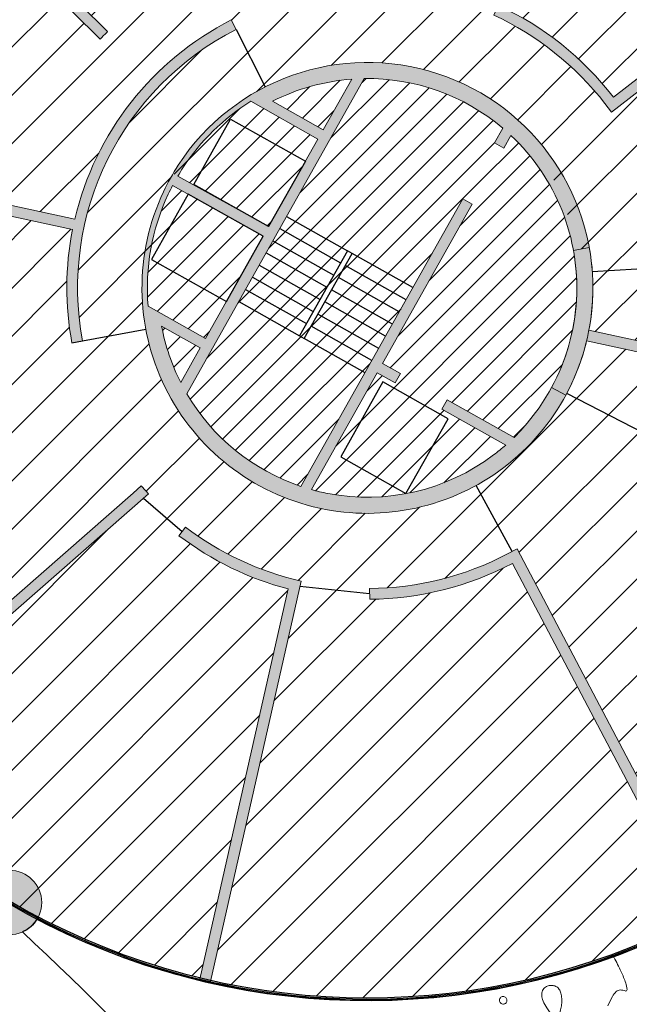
# Model space of a CAD drawing. Header units: millimetres. Extents: x -1402 to -179, y -280 to 6164.
# Tile 109 of 212: x -767 to -756, y 2770 to 2789. Entities that reach past the tile are written whole.
import ezdxf

# ---------------------------------------------------------------- set-up
doc = ezdxf.new("R2010")
doc.units = ezdxf.units.MM
doc.layers.get('0').update_dxf_attribs({"linetype": 'CONTINUOUS'})
for name, color, linetype, lineweight in [('AJN-2-POT 120', 2, 'CONTINUOUS', 20), ('AJN-2-SBT-C', 2, 'CONTINUOUS', 20), ('AJN-4-PRT-C', 41, 'CONTINUOUS', 30), ('AJN-4-VIT-C', 130, 'CONTINUOUS', 30), ('AJN-5-ASC-C', 230, 'CONTINUOUS', 30)]:
    doc.layers.add(name, color=color, linetype=linetype, lineweight=lineweight)
for name, color, linetype, true_color in [('AJN-2-SBT-H', 7, 'CONTINUOUS', 0x6e6e6e), ('AJN-9-SRF-MARINHORIZON-CIRUCLATION 100 %', 7, 'CONTINUOUS', 0xd100d1), ('AJN-9-SRF-MARINHORIZON-HOUSING SIMPLEX', 7, 'CONTINUOUS', 0x71c6c3), ('AJN-9-SRF-MARINHORIZON-NOT ACCESSIBLE', 7, 'CONTINUOUS', 0xcd6928)]:
    doc.layers.add(name, color=color, linetype=linetype, true_color=true_color)
doc.layers.add('AJN-2-SBT-V', color=51, linetype='CONTINUOUS')
doc.layers.add('AJN-7-PER-V', color=8, linetype='CONTINUOUS')
doc.layers.add('AJN-6-VGT-MOTIF EXIST', color=7, linetype='CONTINUOUS', lineweight=9, true_color=0x23583a)
pattern_1 = [(45, (0, 2700), (-0.2245064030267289, 0.2245064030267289), [])]

# ---------------------------------------------------------------- blocks, each defined once
blk = doc.blocks.new('PAYSAGE 2')
at = {"layer": 'AJN-6-VGT-MOTIF EXIST'}
blk.add_lwpolyline([(-1.008185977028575, 19.76544643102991, -0.02153), (-0.9239191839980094, 19.94010865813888, -0.091792), (-0.8517895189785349, 20.03010519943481, -0.166579), (-0.7760446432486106, 20.06053082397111, -0.121786), (-0.6863629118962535, 20.04323229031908, 0.572313), (-0.6506172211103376, 20.06804046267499, 0.062331), (-0.6754808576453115, 20.19067914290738, 0.02996), (-0.7598281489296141, 20.39917053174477, 0.012384), (-0.897475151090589, 20.67075218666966, -0.0005261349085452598), (-0.9034273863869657, 20.68183624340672, -0.0005261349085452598)], format="xyb", dxfattribs=at)
for points in [[(-1.91482456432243, 20.07228992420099, -0.086594), (-1.882961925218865, 19.99928782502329, -0.04354), (-1.867713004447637, 19.89957696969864, -0.041499), (-1.86969551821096, 19.79078063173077, -0.048188), (-1.889999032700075, 19.68930429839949, -0.037417), (-1.935728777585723, 19.57090251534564, -0.333054), (-1.982198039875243, 19.54644830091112, -0.193794), (-2.040279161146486, 19.58137598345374, -0.015561), (-2.14547010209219, 19.73015886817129, -0.043099), (-2.213171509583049, 19.85463181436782, -0.087038), (-2.239447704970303, 19.9627697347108, -0.121072), (-2.223974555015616, 20.04965410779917, -0.143291), (-2.170295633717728, 20.11314449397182, -0.090674), (-2.102279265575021, 20.14217765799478, -0.09558), (-2.029688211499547, 20.14450182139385, -0.09964400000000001), (-1.963833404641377, 20.11992365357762, -0.108083)], [(-2.967923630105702, 19.79787108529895, -0.099038), (-2.993932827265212, 19.80688603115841, -0.097945), (-3.014591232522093, 19.82523800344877, -0.097945), (-3.026707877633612, 19.85007253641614, -0.099038), (-3.028392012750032, 19.87754813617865, -0.099038), (-3.019377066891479, 19.90355733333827, -0.097945), (-3.001025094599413, 19.92421573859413, -0.097945), (-2.976190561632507, 19.93633238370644, -0.099038), (-2.948714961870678, 19.93801651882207, -0.099038), (-2.922705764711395, 19.92900157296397, -0.097945), (-2.902047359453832, 19.91064960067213, -0.097945), (-2.889930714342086, 19.88581506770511, -0.099038), (-2.888246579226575, 19.8583394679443, -0.099038), (-2.8972615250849, 19.83233027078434, -0.097945), (-2.915613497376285, 19.81167186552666, -0.097945), (-2.940448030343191, 19.7995552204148, -0.099038)]]:
    blk.add_lwpolyline(points, format="xyb", close=True, dxfattribs=at)
blk = doc.blocks.new('1.20diam')
at = {"layer": 'AJN-2-SBT-H'}
h = blk.add_hatch(color=256, dxfattribs=at)
h.dxf.hatch_style = 1
edge = h.paths.add_edge_path()
edge.add_arc((0, 0), 0.6, 0, 360)
at = {"layer": 'AJN-2-POT 120', "linetype": 'Continuous'}
blk.add_circle((0, 0), 0.6, dxfattribs=at)

msp = doc.modelspace()

# ---------------------------------------------------------------- hatches: boundary and pattern name
at = {"layer": 'AJN-2-SBT-H'}
h = msp.add_hatch(color=256, dxfattribs=at)
h.dxf.hatch_style = 1
edge = h.paths.add_edge_path()
edge.add_line((-762.5450201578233, 2797.214818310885), (-762.4836003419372, 2796.718604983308))
edge.add_arc((-760.8931396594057, 2783.816262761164), 13.00000000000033, 79.2210409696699, 97.02735060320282, ccw=False)
edge.add_line((-758.4618722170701, 2796.586890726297), (-759.9164157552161, 2789.533430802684))
edge.add_arc((-760.8931396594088, 2783.816262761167), 5.799999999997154, 80.3051561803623, 102.8369681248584)
edge.add_line((-762.1817699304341, 2789.471298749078), (-762.137334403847, 2789.276297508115))
edge.add_arc((-760.8931396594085, 2783.816262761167), 5.59999999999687, 78.32838359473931, 102.83696812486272, ccw=False)
edge.add_line((-759.7602474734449, 2789.300472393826), (-758.2656889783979, 2796.547975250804))
edge.add_arc((-760.8931396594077, 2783.816262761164), 13.00000000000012, 37.80376767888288, 78.33953365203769, ccw=False)
edge.add_line((-750.6216484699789, 2791.784729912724), (-756.3104743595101, 2787.371425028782))
edge.add_arc((-760.8931396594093, 2783.816262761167), 5.79999999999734, 37.80376767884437, 65.16699431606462)
edge.add_line((-758.4572849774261, 2789.079969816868), (-758.54127996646, 2788.898462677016))
edge.add_arc((-760.893139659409, 2783.816262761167), 5.599999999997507, 37.80376767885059, 65.16699431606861, ccw=False)
edge.add_line((-756.468497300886, 2787.24883322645), (-756.3459054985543, 2787.090810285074))
edge.add_line((-756.3459054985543, 2787.090810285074), (-750.5002723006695, 2791.625763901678))
edge.add_arc((-760.8931396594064, 2783.816262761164), 12.99999999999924, 15.660623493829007, 36.92225937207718, ccw=False)
edge.add_line((-748.3757323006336, 2787.325466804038), (-747.8942935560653, 2787.460436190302))
edge.add_arc((-760.893139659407, 2783.816262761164), 13.49999999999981, 15.66062349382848, 97.02841218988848)
h = msp.add_hatch(color=256, dxfattribs=at)
h.dxf.hatch_style = 1
h.paths.add_polyline_path([(-762.5450201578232, 2797.214818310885), (-762.4836003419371, 2796.718604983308, -0.3707384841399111), (-748.3757323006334, 2787.325466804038), (-747.8942935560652, 2787.460436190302, 0.3707437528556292)])
h = msp.add_hatch(color=256, dxfattribs=at)
h.dxf.hatch_style = 1
edge = h.paths.add_edge_path()
edge.add_line((-765.8707009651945, 2788.449175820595), (-770.4617918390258, 2792.981599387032))
edge.add_line((-770.4617918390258, 2792.981599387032), (-770.3223575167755, 2793.124987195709))
edge.add_line((-770.3223575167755, 2793.124987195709), (-765.7322854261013, 2788.593570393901))
edge.add_arc((-760.8931396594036, 2783.816262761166), 6.799999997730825, 135.3684326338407, 137.0538456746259)
h = msp.add_hatch(color=256, dxfattribs=at)
h.dxf.hatch_style = 1
edge = h.paths.add_edge_path()
edge.add_arc((-760.8931396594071, 2783.816262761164), 5.399999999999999, 116.93108624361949, 190.5569424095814, ccw=False)
edge.add_line((-763.3388995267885, 2788.63064316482), (-763.4294832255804, 2788.808953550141))
edge.add_arc((-760.8931396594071, 2783.816262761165), 5.59999999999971, 116.9310862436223, 166.7665087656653)
edge.add_line((-766.3444331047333, 2785.098214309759), (-773.8218779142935, 2786.716301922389))
edge.add_line((-773.8218779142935, 2786.716301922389), (-773.86417800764, 2786.520826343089))
edge.add_line((-773.86417800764, 2786.520826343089), (-766.3867331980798, 2784.902738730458))
edge.add_arc((-760.8931396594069, 2783.816262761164), 5.600000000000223, 168.8128953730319, 190.5569424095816)
edge.add_line((-766.3983501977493, 2782.790272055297), (-766.2017355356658, 2782.826914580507))
h = msp.add_hatch(color=256, dxfattribs=at)
h.dxf.hatch_style = 1
edge = h.paths.add_edge_path()
edge.add_arc((-760.8931396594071, 2783.816262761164), 4.199999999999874, 154.7378094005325, 257.7227537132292)
edge.add_arc((-760.8931396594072, 2783.816262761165), 4.200000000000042, 257.722753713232, 356.6261177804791)
edge.add_arc((-760.8931396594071, 2783.816262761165), 4.199999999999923, 356.6261177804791, 507.0244407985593)
edge.add_arc((-760.8931396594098, 2783.816262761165), 4.199999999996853, 147.0244407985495, 154.7378094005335)
edge = h.paths.add_edge_path(flags=16)
edge.add_line((-761.7175840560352, 2786.762823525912), (-762.6595217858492, 2787.293315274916))
edge.add_arc((-760.8931396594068, 2783.816262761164), 3.90000000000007, 94.3190902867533, 116.93108624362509, ccw=False)
edge.add_line((-761.1868524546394, 2787.705187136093), (-761.7175840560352, 2786.762823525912))
edge = h.paths.add_edge_path(flags=16)
edge.add_line((-764.4252637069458, 2785.898112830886), (-762.7346254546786, 2784.956971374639))
edge.add_line((-762.7346254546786, 2784.956971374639), (-761.8157278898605, 2786.588559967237))
edge.add_line((-761.8157278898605, 2786.588559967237), (-763.0663679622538, 2787.292910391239))
edge.add_arc((-760.8931396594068, 2783.816262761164), 4.100000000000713, 122.0092172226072, 146.9368171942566)
edge.add_arc((-760.8931396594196, 2783.816262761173), 4.099999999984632, 146.9368171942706, 149.4847080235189)
edge = h.paths.add_edge_path(flags=16)
edge.add_arc((-760.8931396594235, 2783.816262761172), 4.099999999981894, 152.279901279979, 154.838616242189)
edge.add_arc((-760.8931396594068, 2783.816262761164), 4.100000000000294, 154.8386162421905, 184.8028558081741)
edge.add_line((-764.9787432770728, 2783.472979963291), (-763.9095346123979, 2782.870810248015))
edge.add_line((-763.9095346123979, 2782.870810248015), (-762.8330017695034, 2784.7822950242))
edge.add_line((-762.8330017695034, 2784.7822950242), (-764.5225847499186, 2785.723388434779))
edge = h.paths.add_edge_path(flags=16)
edge.add_line((-764.7271255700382, 2783.101733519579), (-764.0076784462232, 2782.696546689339))
edge.add_line((-764.0076784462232, 2782.696546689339), (-764.3709902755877, 2782.051452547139))
edge.add_arc((-760.8931396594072, 2783.816262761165), 3.899999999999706, 190.5569424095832, 206.9051868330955, ccw=False)
edge = h.paths.add_edge_path(flags=16)
edge.add_line((-759.408112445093, 2781.732281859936), (-758.1631282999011, 2781.031116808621))
edge.add_arc((-760.8931396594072, 2783.816262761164), 3.899999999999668, 314.4272376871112, 356.6261177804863)
edge.add_arc((-760.8931396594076, 2783.816262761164), 3.900000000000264, 356.6261177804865, 406.7299403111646)
edge.add_line((-758.2199316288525, 2786.655973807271), (-758.3524638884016, 2786.420650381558))
edge.add_line((-758.3524638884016, 2786.420650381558), (-758.5267274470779, 2786.518794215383))
edge.add_line((-758.5267274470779, 2786.518794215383), (-758.3726564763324, 2786.792361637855))
edge.add_arc((-760.8931396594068, 2783.816262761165), 3.899999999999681, 49.73845629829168, 90.85479883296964)
edge.add_line((-760.9513218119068, 2787.715828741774), (-764.2579938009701, 2781.844523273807))
edge.add_arc((-760.8931396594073, 2783.816262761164), 3.899999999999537, 210.3694782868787, 251.4858208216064)
edge.add_line((-762.1315430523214, 2780.118106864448), (-759.115590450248, 2785.473212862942))
edge.add_line((-759.115590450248, 2785.473212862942), (-758.9413268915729, 2785.375069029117))
edge.add_line((-758.9413268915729, 2785.375069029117), (-760.611286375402, 2782.409899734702))
edge.add_line((-760.611286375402, 2782.409899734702), (-760.2794302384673, 2782.223001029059))
edge.add_line((-760.2794302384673, 2782.223001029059), (-760.3775740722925, 2782.048737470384))
edge.add_line((-760.3775740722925, 2782.048737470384), (-760.7094302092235, 2782.235636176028))
edge.add_line((-760.7094302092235, 2782.235636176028), (-761.935740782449, 2780.05820702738))
edge.add_arc((-760.8931396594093, 2783.816262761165), 3.899999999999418, 254.494336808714, 259.084641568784)
edge.add_arc((-760.8931396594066, 2783.816262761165), 3.899999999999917, 259.0846415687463, 307.0672936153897)
edge.add_arc((-760.8931396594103, 2783.816262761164), 3.900000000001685, 307.0672936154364, 311.3421441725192)
edge.add_line((-758.3169787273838, 2780.888226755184), (-759.5062562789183, 2781.558018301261))
edge.add_line((-759.5062562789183, 2781.558018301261), (-759.408112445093, 2781.732281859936))
h = msp.add_hatch(color=256, dxfattribs=at)
h.dxf.hatch_style = 1
edge = h.paths.add_edge_path()
edge.add_arc((-760.8931396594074, 2783.816262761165), 4.200000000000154, 331.5749041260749, 346.42538791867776, ccw=False)
edge.add_line((-757.1994909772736, 2781.817023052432), (-757.4633230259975, 2781.95982588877))
edge.add_arc((-760.8931396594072, 2783.816262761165), 3.900000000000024, 331.5749041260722, 356.6261177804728)
edge.add_arc((-760.8931396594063, 2783.816262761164), 3.899999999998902, 356.6261177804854, 370.3125515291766)
edge.add_line((-757.0561408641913, 2784.514431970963), (-756.760987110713, 2784.568137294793))
edge.add_arc((-760.8931396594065, 2783.816262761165), 4.199999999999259, -3.3738822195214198, 10.31255152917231, ccw=False)
edge.add_arc((-760.8931396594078, 2783.816262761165), 4.200000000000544, 349.15401622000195, 356.62611778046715, ccw=False)
edge.add_line((-756.7681661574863, 2783.025950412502), (-747.9221013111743, 2781.11169917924))
edge.add_line((-747.9221013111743, 2781.11169917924), (-747.9644014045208, 2780.916223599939))
edge.add_line((-747.9644014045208, 2780.916223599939), (-756.8104662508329, 2782.830474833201))
h = msp.add_hatch(color=256, dxfattribs=at)
h.dxf.hatch_style = 1
edge = h.paths.add_edge_path()
edge.add_line((-765.2564221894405, 2779.995037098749), (-770.8609833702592, 2775.086738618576))
edge.add_line((-770.8609833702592, 2775.086738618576), (-770.7280813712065, 2774.937275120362))
edge.add_line((-770.7280813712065, 2774.937275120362), (-764.9715101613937, 2779.978699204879))
edge.add_arc((-760.8931396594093, 2783.816262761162), 5.599999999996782, 221.2108560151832, 223.2575691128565, ccw=False)
edge.add_line((-765.1059641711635, 2780.126803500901), (-765.2564221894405, 2779.995037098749))
h = msp.add_hatch(color=256, dxfattribs=at)
h.dxf.hatch_style = 1
edge = h.paths.add_edge_path()
edge.add_line((-762.3674571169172, 2778.206771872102), (-764.0144281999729, 2770.939149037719))
edge.add_line((-764.0144281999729, 2770.939149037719), (-763.8197012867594, 2770.893502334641))
edge.add_line((-763.8197012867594, 2770.893502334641), (-762.128948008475, 2778.354323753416))
edge.add_arc((-760.8931396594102, 2783.816262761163), 5.599999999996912, 232.7424360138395, 257.2510205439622, ccw=False)
edge.add_line((-764.2833744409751, 2779.359099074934), (-764.4044542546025, 2779.199914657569))
edge.add_arc((-760.8931396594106, 2783.816262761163), 5.799999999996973, 232.7424360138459, 255.2742479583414)
h = msp.add_hatch(color=256, dxfattribs=at)
h.dxf.hatch_style = 1
edge = h.paths.add_edge_path()
edge.add_line((-758.1902790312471, 2778.684543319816), (-754.7185016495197, 2772.092937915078))
edge.add_line((-754.7185016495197, 2772.092937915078), (-754.5422487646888, 2772.187475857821))
edge.add_line((-754.5422487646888, 2772.187475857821), (-758.106525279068, 2778.954701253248))
edge.add_line((-758.106525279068, 2778.954701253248), (-758.2834811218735, 2778.861499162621))
edge.add_arc((-760.8931396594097, 2783.816262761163), 5.599999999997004, 270.4124098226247, 297.77563645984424, ccw=False)
edge.add_line((-760.852831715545, 2778.216407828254), (-760.8513921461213, 2778.016413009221))
edge.add_arc((-760.8931396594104, 2783.816262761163), 5.799999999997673, 270.4124098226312, 297.7756364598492)
at = {"layer": 'AJN-9-SRF-MARINHORIZON-CIRUCLATION 100 %'}
h = msp.add_hatch(dxfattribs=at)
h.set_pattern_fill('ANSI31', color=256, scale=0.1)
h.set_pattern_definition(pattern_1)
h.paths.add_polyline_path([(-761.8157278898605, 2786.588559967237), (-763.0663679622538, 2787.292910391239, 0.1091981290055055), (-764.3292244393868, 2786.053073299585, 0.01111772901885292), (-764.4252637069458, 2785.898112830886), (-762.7346254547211, 2784.956971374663), (-764.1287339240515, 2785.74212204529), (-763.4417270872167, 2786.961966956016), (-762.0476186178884, 2786.176816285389)])
h.paths.add_polyline_path([(-762.0476186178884, 2786.176816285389), (-763.4417270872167, 2786.961966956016), (-764.1287339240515, 2785.74212204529), (-762.7346254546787, 2784.956971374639)])
h.paths.add_polyline_path([(-764.230812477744, 2785.560872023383), (-764.9141170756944, 2784.347600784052), (-763.5200086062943, 2783.562450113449), (-762.8330017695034, 2784.7822950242)])
h.paths.add_polyline_path([(-764.230812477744, 2785.560872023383), (-764.5225847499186, 2785.723388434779, 0.01116496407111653), (-764.6041062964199, 2785.55945713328, 0.1314937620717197), (-764.9787432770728, 2783.472979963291), (-763.9095346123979, 2782.870810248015), (-763.5200086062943, 2783.562450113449), (-764.9141170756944, 2784.347600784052)])
h.paths.add_polyline_path([(-764.7271255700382, 2783.101733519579, 0.07145390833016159), (-764.3709902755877, 2782.051452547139), (-764.0076784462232, 2782.696546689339)])
h.paths.add_polyline_path([(-761.1868524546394, 2787.705187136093, 0.0989848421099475), (-762.6595217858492, 2787.293315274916), (-761.7175840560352, 2786.762823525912)])
h.paths.add_polyline_path([(-758.2199316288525, 2786.655973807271), (-758.3524638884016, 2786.420650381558), (-758.4395956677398, 2786.469722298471), (-759.0284586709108, 2785.42414094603), (-758.9413268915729, 2785.375069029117), (-760.611286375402, 2782.409899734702), (-760.2794302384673, 2782.223001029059), (-760.3285021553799, 2782.135869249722), (-759.4571843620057, 2781.645150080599), (-759.408112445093, 2781.732281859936), (-758.1631282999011, 2781.031116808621, 0.1862367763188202), (-756.9998993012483, 2783.586742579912, 0.22216998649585)])
h.paths.add_polyline_path([(-759.5062562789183, 2781.558018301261), (-759.4571843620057, 2781.645150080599), (-760.3285021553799, 2782.135869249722), (-760.3775740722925, 2782.048737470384), (-760.7094302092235, 2782.235636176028), (-761.935740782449, 2780.05820702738, 0.02003166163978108), (-761.6316384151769, 2779.986821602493, 0.2124774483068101), (-758.5424045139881, 2780.704343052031, 0.01865471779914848), (-758.3169787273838, 2780.888226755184)])
h.paths.add_polyline_path([(-760.1801349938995, 2779.986473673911), (-761.3920347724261, 2780.669005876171), (-760.6068841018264, 2782.063114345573), (-759.3870391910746, 2781.376107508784)], flags=16)
h.paths.add_polyline_path([(-759.3870391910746, 2781.376107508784), (-760.6068841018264, 2782.063114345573), (-761.3920347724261, 2780.669005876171), (-760.1801349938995, 2779.986473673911)], flags=16)
h = msp.add_hatch(dxfattribs=at)
h.set_pattern_fill('ANSI31', color=256, scale=0.1)
h.set_pattern_definition(pattern_1)
h.paths.add_polyline_path([(-759.115590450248, 2785.473212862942), (-759.0284586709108, 2785.42414094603), (-758.4395956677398, 2786.469722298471), (-758.5267274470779, 2786.518794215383), (-758.3726564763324, 2786.792361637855, 0.1813537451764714), (-760.9513218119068, 2787.715828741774), (-762.3980923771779, 2785.146952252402), (-761.2653792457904, 2784.509017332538), (-761.178247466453, 2784.459945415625), (-760.0455343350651, 2783.822010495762)])
h.paths.add_polyline_path([(-761.2653792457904, 2784.509017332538), (-762.3980923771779, 2785.146952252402), (-762.5256793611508, 2784.920409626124), (-761.3929662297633, 2784.28247470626)])
h.paths.add_polyline_path([(-761.178247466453, 2784.459945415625), (-761.2653792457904, 2784.509017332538), (-762.1584881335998, 2782.923218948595), (-762.0713563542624, 2782.874147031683)])
h.paths.add_polyline_path([(-761.178247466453, 2784.459945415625), (-761.3058344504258, 2784.233402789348), (-760.173121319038, 2783.595467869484), (-760.0455343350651, 2783.822010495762)])
h.paths.add_polyline_path([(-761.3058344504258, 2784.233402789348), (-761.4334214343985, 2784.006860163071), (-760.3007083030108, 2783.368925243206), (-760.173121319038, 2783.595467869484)])
h.paths.add_polyline_path([(-762.5256793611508, 2784.920409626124), (-762.6532663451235, 2784.693866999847), (-761.520553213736, 2784.055932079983), (-761.3929662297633, 2784.28247470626)])
h.paths.add_polyline_path([(-761.520553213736, 2784.055932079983), (-762.6532663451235, 2784.693866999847), (-762.7808533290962, 2784.467324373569), (-761.6481401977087, 2783.829389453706)])
h.paths.add_polyline_path([(-761.4334214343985, 2784.006860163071), (-761.5610084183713, 2783.780317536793), (-760.4282952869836, 2783.142382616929), (-760.3007083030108, 2783.368925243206)])
h.paths.add_polyline_path([(-761.5610084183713, 2783.780317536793), (-761.688595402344, 2783.553774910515), (-760.5558822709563, 2782.915839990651), (-760.4282952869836, 2783.142382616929)])
h.paths.add_polyline_path([(-761.6481401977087, 2783.829389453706), (-762.7808533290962, 2784.467324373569), (-762.908440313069, 2784.240781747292), (-761.7757271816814, 2783.602846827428)])
h.paths.add_polyline_path([(-762.908440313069, 2784.240781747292), (-763.0360272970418, 2784.014239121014), (-761.9033141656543, 2783.376304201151), (-761.7757271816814, 2783.602846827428)])
h.paths.add_polyline_path([(-761.688595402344, 2783.553774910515), (-761.8161823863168, 2783.327232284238), (-760.6834692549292, 2782.689297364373), (-760.5558822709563, 2782.915839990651)])
h.paths.add_polyline_path([(-761.8161823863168, 2783.327232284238), (-761.9437693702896, 2783.10068965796), (-760.8110562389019, 2782.462754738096), (-760.6834692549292, 2782.689297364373)])
h.paths.add_polyline_path([(-763.0360272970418, 2784.014239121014), (-763.1636142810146, 2783.787696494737), (-762.0309011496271, 2783.149761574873), (-761.9033141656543, 2783.376304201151)])
h.paths.add_polyline_path([(-763.1636142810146, 2783.787696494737), (-763.2912012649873, 2783.561153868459), (-762.1584881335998, 2782.923218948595), (-762.0309011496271, 2783.149761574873)])
h.paths.add_polyline_path([(-761.9437693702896, 2783.10068965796), (-762.0713563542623, 2782.874147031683), (-760.9386432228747, 2782.236212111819), (-760.8110562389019, 2782.462754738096)])
h.paths.add_polyline_path([(-762.0713563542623, 2782.874147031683), (-762.1584881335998, 2782.923218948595), (-763.2912012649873, 2783.561153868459), (-764.2579938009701, 2781.844523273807, 0.1813537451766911), (-762.1315430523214, 2780.118106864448), (-760.9386432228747, 2782.236212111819)])
at = {"layer": 'AJN-9-SRF-MARINHORIZON-HOUSING SIMPLEX'}
h = msp.add_hatch(dxfattribs=at)
h.set_pattern_fill('ANSI31', color=256, scale=0.2)
h.set_pattern_definition([(45, (-1.13686837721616e-13, 2700), (-0.4490128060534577, 0.4490128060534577), [])])
edge = h.paths.add_edge_path()
edge.add_arc((-760.8931396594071, 2783.816262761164), 13.22499999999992, 4.802855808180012, 15.66062349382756)
edge.add_line((-748.1590848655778, 2787.386203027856), (-748.3757323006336, 2787.325466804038))
edge.add_arc((-760.8931396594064, 2783.816262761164), 12.99999999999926, 15.66062349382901, 36.92225937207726)
edge.add_line((-750.5002723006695, 2791.625763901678), (-756.3459054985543, 2787.090810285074))
edge.add_line((-756.3459054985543, 2787.090810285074), (-756.4072013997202, 2787.169821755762))
edge.add_line((-756.4072013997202, 2787.169821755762), (-757.5292222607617, 2786.33103108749))
edge.add_arc((-760.8931396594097, 2783.816262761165), 4.200000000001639, 33.40320389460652, 36.78073749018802, ccw=False)
edge.add_line((-757.386907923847, 2786.128477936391), (-757.5121304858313, 2786.04589882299))
edge.add_line((-757.5121304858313, 2786.04589882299), (-756.9085639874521, 2784.541284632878))
edge.add_line((-756.9085639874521, 2784.541284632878), (-756.760987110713, 2784.568137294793))
edge.add_arc((-760.8931396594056, 2783.816262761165), 4.199999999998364, 4.114060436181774, 10.312551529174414, ccw=False)
edge.add_line((-756.7039621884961, 2784.11758006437), (-754.6288787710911, 2784.242249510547))
edge.add_line((-754.6288787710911, 2784.242249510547), (-754.6372515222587, 2784.34189837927))
edge.add_line((-754.6372515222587, 2784.34189837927), (-747.7145767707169, 2784.923559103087))
edge = h.paths.add_edge_path()
edge.add_arc((-747.6510039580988, 2783.359817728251), 0.2999999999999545, 93.45273145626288, 180, ccw=False)
edge.add_arc((-760.8931396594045, 2783.816262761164), 13.22499999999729, 359.3198448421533, 363.9363459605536)
edge.add_line((-747.6993383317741, 2784.724134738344), (-754.6205060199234, 2784.142600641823))
edge.add_line((-754.6205060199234, 2784.142600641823), (-754.6288787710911, 2784.242249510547))
edge.add_line((-754.6288787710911, 2784.242249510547), (-756.7039621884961, 2784.11758006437))
edge.add_arc((-760.8931396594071, 2783.816262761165), 4.199999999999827, -3.373882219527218, 4.1140604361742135, ccw=False)
edge.add_arc((-760.8931396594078, 2783.816262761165), 4.200000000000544, 349.15401622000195, 356.62611778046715, ccw=False)
edge.add_line((-756.7681661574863, 2783.025950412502), (-747.9465364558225, 2781.116986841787))
edge.add_arc((-760.8931396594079, 2783.816262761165), 13.22500000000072, 348.2229446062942, 356.7318458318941)
edge.add_arc((-747.6510039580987, 2783.359817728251), 0.3000000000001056, 180, 262.5989592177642, ccw=False)
edge = h.paths.add_edge_path()
edge.add_arc((-760.8931396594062, 2783.816262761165), 4.199999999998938, 332.0979392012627, 346.4253879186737, ccw=False)
edge.add_line((-757.1813947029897, 2781.850824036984), (-755.3355014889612, 2780.901059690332))
edge.add_line((-755.3355014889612, 2780.901059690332), (-755.2876448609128, 2780.988864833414))
edge.add_line((-755.2876448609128, 2780.988864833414), (-749.3027851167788, 2777.447251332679))
edge.add_arc((-762.1623483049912, 2784.401342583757), 14.61943058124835, 331.5967201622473, 346.2084922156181)
edge.add_line((-747.9644014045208, 2780.916223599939), (-756.8104662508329, 2782.830474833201))
edge = h.paths.add_edge_path()
edge.add_arc((-760.8931396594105, 2783.816262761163), 13.00000000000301, 37.80376767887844, 47.13638422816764)
edge.add_arc((-752.2910675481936, 2793.894299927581), 0.5999999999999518, 180, 293.70848514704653, ccw=False)
edge.add_arc((-752.2910675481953, 2793.894299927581), 0.5999999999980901, 165.3269268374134, 180.0000000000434, ccw=False)
edge.add_arc((-760.8931396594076, 2783.816262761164), 13.00000000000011, 51.89902775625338, 78.33953365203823)
edge.add_line((-758.2656889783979, 2796.547975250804), (-759.739629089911, 2789.400456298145))
edge.add_line((-759.739629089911, 2789.400456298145), (-758.499282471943, 2788.989216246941))
edge.add_line((-758.499282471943, 2788.989216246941), (-758.4572849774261, 2789.079969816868))
edge.add_arc((-760.8931396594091, 2783.816262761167), 5.799999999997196, 37.80376767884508, 65.16699431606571, ccw=False)
edge.add_line((-756.3104743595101, 2787.371425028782), (-750.6216484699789, 2791.784729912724))
edge = h.paths.add_edge_path()
edge.add_line((-758.54127996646, 2788.898462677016), (-758.499282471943, 2788.989216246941))
edge.add_line((-758.499282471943, 2788.989216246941), (-759.739629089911, 2789.400456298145))
edge.add_line((-759.739629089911, 2789.400456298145), (-759.7602474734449, 2789.300472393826))
edge.add_line((-759.7602474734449, 2789.300472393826), (-759.9568336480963, 2789.337433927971))
edge.add_arc((-760.8931396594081, 2783.816262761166), 5.599999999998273, 80.37508430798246, 102.836968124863)
edge.add_line((-762.137334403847, 2789.276297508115), (-762.1817699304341, 2789.471298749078))
edge.add_arc((-760.8931396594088, 2783.816262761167), 5.799999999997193, 80.3051561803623, 102.8369681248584, ccw=False)
edge.add_line((-759.9164157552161, 2789.533430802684), (-758.4618722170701, 2796.586890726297))
edge.add_arc((-760.8931396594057, 2783.816262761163), 13.00000000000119, 79.22104096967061, 97.02735060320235)
edge.add_line((-762.4836003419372, 2796.718604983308), (-762.5112392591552, 2796.941900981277))
edge.add_arc((-760.8931396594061, 2783.81626276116), 13.22500000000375, 97.02783825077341, 119.4607886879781)
edge.add_arc((-767.6687246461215, 2795.202831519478), 0.3000000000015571, 8.691358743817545e-11, 25.327902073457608, ccw=False)
edge.add_arc((-767.6687246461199, 2795.202831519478), 0.2999999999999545, -143.8183256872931, 0, ccw=False)
edge.add_arc((-760.8931396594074, 2783.816262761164), 13.22499999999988, 122.0487876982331, 135.3684326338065)
edge.add_line((-770.3045665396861, 2793.1074235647), (-765.7322854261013, 2788.593570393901))
edge.add_arc((-760.8931396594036, 2783.816262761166), 6.799999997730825, 135.3684326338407, 137.0538456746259)
edge.add_line((-765.8707009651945, 2788.449175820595), (-770.4439988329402, 2792.964033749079))
edge.add_arc((-760.8931396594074, 2783.816262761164), 13.22499999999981, 136.2349394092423, 143.1882076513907)
edge.add_arc((-771.6777803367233, 2791.513926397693), 0.2999999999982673, -1.737134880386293e-10, 49.05532103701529, ccw=False)
edge.add_arc((-771.677780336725, 2791.513926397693), 0.2999999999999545, -120.09090672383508, 0, ccw=False)
edge.add_arc((-760.8931396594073, 2783.816262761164), 13.22499999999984, 145.7762066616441, 166.914582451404)
edge.add_arc((-773.8635382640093, 2786.523892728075), 0.2999999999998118, 28.802348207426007, 72.78169583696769, ccw=False)
edge.add_line((-773.6006521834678, 2786.668429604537), (-766.3444331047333, 2785.098214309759))
edge.add_arc((-760.8931396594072, 2783.816262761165), 5.599999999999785, 116.93108624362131, 166.7665087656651, ccw=False)
edge.add_line((-763.4294832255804, 2788.808953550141), (-763.3388995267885, 2788.63064316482))
edge.add_line((-763.3388995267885, 2788.63064316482), (-762.7953973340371, 2787.560780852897))
edge.add_arc((-760.8931396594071, 2783.816262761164), 4.200000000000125, 36.78073749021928, 116.9310862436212, ccw=False)
edge.add_line((-757.5292222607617, 2786.33103108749), (-756.4072013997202, 2787.169821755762))
edge.add_line((-756.4072013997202, 2787.169821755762), (-756.468497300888, 2787.248833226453))
edge.add_arc((-760.8931396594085, 2783.816262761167), 5.599999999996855, 37.80376767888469, 65.16699431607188)
edge = h.paths.add_edge_path()
edge.add_line((-763.5365749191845, 2787.015384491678), (-763.5832549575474, 2787.04167431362))
edge.add_arc((-760.8931396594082, 2783.816262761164), 4.1999999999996, 116.93108624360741, 129.8293851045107, ccw=False)
edge.add_line((-762.7953973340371, 2787.560780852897), (-763.3388995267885, 2788.63064316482))
edge.add_arc((-760.8931396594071, 2783.816262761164), 5.400000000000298, 116.9310862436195, 190.5569424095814)
edge.add_line((-766.2017355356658, 2782.826914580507), (-765.0220475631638, 2783.046769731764))
edge.add_arc((-760.8931396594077, 2783.816262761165), 4.199999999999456, 171.6861107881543, 190.5569424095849, ccw=False)
edge.add_line((-765.0490008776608, 2784.423566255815), (-765.0022274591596, 2784.397223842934))
edge.add_line((-765.0022274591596, 2784.397223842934), (-764.3248909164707, 2785.613273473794))
edge.add_line((-764.3248909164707, 2785.613273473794), (-764.6099723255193, 2785.772063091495))
edge.add_arc((-760.8931396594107, 2783.816262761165), 4.199999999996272, 149.5183231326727, 152.2466188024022, ccw=False)
edge.add_line((-764.5126636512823, 2785.94676647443), (-764.2216375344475, 2785.784758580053))
edge.add_line((-764.2216375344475, 2785.784758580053), (-763.5365749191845, 2787.015384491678))
edge = h.paths.add_edge_path()
edge.add_line((-766.3867331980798, 2784.902738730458), (-773.5710033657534, 2786.457384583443))
edge.add_arc((-773.8635382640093, 2786.523892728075), 0.3000000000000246, 263.6354680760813, 347.1914615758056, ccw=False)
edge.add_arc((-760.8931396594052, 2783.816262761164), 13.225000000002, 169.5025814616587, 190.6420014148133)
edge.add_arc((-773.8566644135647, 2781.075911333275), 0.2999999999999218, 0, 96.50911480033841, ccw=False)
edge.add_arc((-773.8566644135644, 2781.075911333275), 0.2999999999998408, -72.63711296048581, 0, ccw=False)
edge.add_arc((-760.8931396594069, 2783.816262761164), 13.22500000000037, 193.2300004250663, 214.369420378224)
edge.add_arc((-771.6581805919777, 2776.091213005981), 0.2999999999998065, 0, 120.23653376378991, ccw=False)
edge.add_arc((-771.6581805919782, 2776.091213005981), 0.3000000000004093, 311.0903060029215, 359.99999999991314, ccw=False)
edge.add_arc((-760.893139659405, 2783.816262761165), 13.22500000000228, 216.9574193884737, 221.2108560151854)
edge.add_line((-770.8421761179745, 2775.103209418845), (-765.2564221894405, 2779.995037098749))
edge.add_line((-765.2564221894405, 2779.995037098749), (-765.1059641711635, 2780.126803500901))
edge.add_arc((-760.8931396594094, 2783.816262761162), 5.5999999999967, 221.210856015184, 223.2575691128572)
edge.add_line((-764.9715101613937, 2779.978699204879), (-765.0627459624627, 2779.898797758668))
edge.add_line((-765.0627459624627, 2779.898797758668), (-764.3439143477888, 2779.279506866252))
edge.add_line((-764.3439143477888, 2779.279506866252), (-764.2833744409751, 2779.359099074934))
edge.add_arc((-760.8931396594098, 2783.816262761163), 5.599999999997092, 232.7424360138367, 255.2043198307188)
edge.add_line((-762.3232276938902, 2778.40194394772), (-762.128948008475, 2778.354323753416))
edge.add_line((-762.128948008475, 2778.354323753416), (-762.1515107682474, 2778.254760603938))
edge.add_line((-762.1515107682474, 2778.254760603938), (-760.8521119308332, 2778.116410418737))
edge.add_line((-760.8521119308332, 2778.116410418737), (-760.852831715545, 2778.216407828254))
edge.add_arc((-760.8931396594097, 2783.816262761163), 5.599999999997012, 270.4124098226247, 297.7756364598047)
edge.add_line((-758.2834811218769, 2778.86149916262), (-758.1950032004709, 2778.908100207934))
edge.add_line((-758.1950032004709, 2778.908100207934), (-758.8698598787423, 2780.135727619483))
edge.add_arc((-760.8931396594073, 2783.816262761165), 4.200000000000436, 257.7227537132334, 298.79866664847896, ccw=False)
edge.add_arc((-760.8931396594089, 2783.816262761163), 4.199999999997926, 190.5569424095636, 257.722753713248, ccw=False)
edge.add_line((-765.0220475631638, 2783.046769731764), (-766.2017355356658, 2782.826914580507))
edge.add_line((-766.2017355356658, 2782.826914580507), (-766.3983501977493, 2782.790272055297))
edge.add_arc((-760.8931396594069, 2783.816262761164), 5.600000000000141, 168.8128953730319, 190.5569424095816, ccw=False)
edge = h.paths.add_edge_path()
edge.add_arc((-760.8931396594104, 2783.816262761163), 5.799999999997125, 232.7424360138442, 255.2742479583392, ccw=False)
edge.add_line((-764.4044542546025, 2779.199914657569), (-764.3439143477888, 2779.279506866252))
edge.add_line((-764.3439143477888, 2779.279506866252), (-765.0627459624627, 2779.898797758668))
edge.add_line((-765.0627459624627, 2779.898797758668), (-770.7092719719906, 2774.953747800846))
edge.add_arc((-760.8931396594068, 2783.816262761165), 13.22500000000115, 222.0773658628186, 239.783840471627)
edge.add_arc((-760.893139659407, 2783.816262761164), 13.22499999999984, 239.7838404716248, 256.373218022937)
edge.add_line((-764.0089022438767, 2770.963533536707), (-762.3674571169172, 2778.206771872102))
edge = h.paths.add_edge_path()
edge.add_arc((-760.8931396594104, 2783.816262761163), 5.79999999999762, 270.4124098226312, 297.77563645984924, ccw=False)
edge.add_line((-760.8513921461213, 2778.016413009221), (-760.8521119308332, 2778.116410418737))
edge.add_line((-760.8521119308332, 2778.116410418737), (-762.1515107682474, 2778.254760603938))
edge.add_line((-762.1515107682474, 2778.254760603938), (-763.8141759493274, 2770.917884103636))
edge.add_arc((-760.893139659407, 2783.816262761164), 13.22499999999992, 257.2397269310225, 297.7756340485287)
edge.add_line((-754.7301519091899, 2772.115057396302), (-758.1902790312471, 2778.684543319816))
edge = h.paths.add_edge_path()
edge.add_line((-749.2809094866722, 2777.487223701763), (-755.3833581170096, 2780.813254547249))
edge.add_line((-755.3833581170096, 2780.813254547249), (-755.3355014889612, 2780.901059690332))
edge.add_line((-755.3355014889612, 2780.901059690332), (-757.1813947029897, 2781.850824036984))
edge.add_arc((-760.8931396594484, 2783.81626276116), 4.200000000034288, 331.57490412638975, 332.0979392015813, ccw=False)
edge.add_line((-757.1994909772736, 2781.817023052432), (-757.3314070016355, 2781.888424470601))
edge.add_line((-757.3314070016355, 2781.888424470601), (-757.9896747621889, 2780.992720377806))
edge.add_line((-757.9896747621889, 2780.992720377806), (-757.8821390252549, 2780.888144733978))
edge.add_arc((-760.8931396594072, 2783.816262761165), 4.199999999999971, 298.7986666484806, 315.7995319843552, ccw=False)
edge.add_line((-758.8698598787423, 2780.135727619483), (-758.1950032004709, 2778.908100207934))
edge.add_line((-758.1950032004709, 2778.908100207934), (-758.106525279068, 2778.954701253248))
edge.add_line((-758.106525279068, 2778.954701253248), (-754.5539003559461, 2772.209597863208))
edge.add_arc((-760.8931396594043, 2783.816262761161), 13.22499999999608, 298.6421463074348, 331.4081946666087)
at = {"layer": 'AJN-9-SRF-MARINHORIZON-NOT ACCESSIBLE'}
h = msp.add_hatch(dxfattribs=at)
h.set_pattern_fill('ANSI31', color=256, scale=0.15)
h.set_pattern_definition([(75.32562588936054, (-694.4212781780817, -38.76943665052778), (-0.4607152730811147, 0.1206461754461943), [])])
h.paths.add_polyline_path([(-756.1957093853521, 2802.486028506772, 0.008446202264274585), (-767.3669898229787, 2795.694383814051, -0.1110238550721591), (-767.1820742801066, 2795.507067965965, -0.0813504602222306), (-763.1239743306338, 2796.90247694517, -0.8058685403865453), (-762.0104599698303, 2797.269946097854, -0.08357554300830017), (-757.5444517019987, 2796.894347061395, -0.6562459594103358), (-756.489994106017, 2796.578014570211, -0.08357554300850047), (-752.554722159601, 2794.433267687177, -0.6562459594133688), (-751.7173819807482, 2793.718559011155, -0.06293841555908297), (-749.5751860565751, 2791.167984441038)])
h.paths.add_polyline_path([(-748.4514102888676, 2789.246845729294, -0.03620278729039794), (-748.5032295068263, 2789.177244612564, -0.03377184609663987), (-747.8942935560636, 2787.460436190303), (-748.1109409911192, 2787.399699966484, -0.1018664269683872), (-747.7349124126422, 2782.059367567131, -0.002914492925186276), (-745.1708275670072, 2783.638561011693)])

# ---------------------------------------------------------------- linework, layer by layer
at = {"layer": 'AJN-2-SBT-C'}
for points in [[(-747.8942935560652, 2787.460436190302, 0.37074375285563), (-762.5450201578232, 2797.214818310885)], [(-762.5450201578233, 2797.214818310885), (-762.4836003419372, 2796.718604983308, -0.07785139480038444), (-758.4618722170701, 2796.586890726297), (-759.9164157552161, 2789.533430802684, 0.09863155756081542), (-762.1817699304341, 2789.471298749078), (-762.137334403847, 2789.276297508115, -0.1073483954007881), (-759.7602474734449, 2789.300472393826), (-758.2656889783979, 2796.547975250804, -0.1787383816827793), (-750.6216484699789, 2791.784729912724), (-756.3104743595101, 2787.371425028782, 0.1199651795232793), (-758.4572849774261, 2789.079969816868), (-758.54127996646, 2788.898462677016, -0.1199651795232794), (-756.468497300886, 2787.24883322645), (-756.3459054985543, 2787.090810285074), (-750.5002723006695, 2791.625763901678, -0.09303845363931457), (-748.3757323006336, 2787.325466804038), (-747.8942935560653, 2787.460436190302, 0.37074375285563), (-762.5450201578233, 2797.214818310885)]]:
    msp.add_lwpolyline(points, format="xyb", dxfattribs=at)
for points in [[(-765.8707009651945, 2788.449175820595), (-770.4617918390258, 2792.981599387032), (-770.3223575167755, 2793.124987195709), (-765.7322854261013, 2788.593570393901, 0.007354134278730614)], [(-766.2017355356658, 2782.826914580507, -0.3327810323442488), (-763.3388995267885, 2788.63064316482), (-763.4294832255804, 2788.808953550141, 0.2209413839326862), (-766.3444331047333, 2785.098214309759), (-773.8218779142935, 2786.716301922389), (-773.86417800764, 2786.520826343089), (-766.3867331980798, 2784.902738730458, 0.09516200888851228), (-766.3983501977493, 2782.790272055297)], [(-764.691469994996, 2785.608659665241, 0.4822617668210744), (-761.7862375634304, 2779.712316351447, 0.4604951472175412), (-756.7004192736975, 2783.569087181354, 0.7700920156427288), (-764.416531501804, 2786.102243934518, 0.03366863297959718)], [(-759.408112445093, 2781.732281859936), (-758.1631282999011, 2781.031116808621, 0.1862367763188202), (-756.9998993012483, 2783.586742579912, 0.22216998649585), (-758.2199316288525, 2786.655973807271), (-758.3524638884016, 2786.420650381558), (-758.5267274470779, 2786.518794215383), (-758.3726564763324, 2786.792361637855, 0.1813537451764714), (-760.9513218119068, 2787.715828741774), (-764.2579938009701, 2781.844523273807, 0.1813537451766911), (-762.1315430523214, 2780.118106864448), (-759.115590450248, 2785.473212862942), (-758.9413268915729, 2785.375069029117), (-760.611286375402, 2782.409899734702), (-760.2794302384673, 2782.223001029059), (-760.3775740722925, 2782.048737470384), (-760.7094302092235, 2782.235636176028), (-761.935740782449, 2780.05820702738, 0.02003166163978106), (-761.6316384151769, 2779.986821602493, 0.2124774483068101), (-758.5424045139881, 2780.704343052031, 0.01865471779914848), (-758.3169787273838, 2780.888226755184), (-759.5062562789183, 2781.558018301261)], [(-761.7175840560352, 2786.762823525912), (-762.6595217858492, 2787.293315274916, -0.09898484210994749), (-761.1868524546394, 2787.705187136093)], [(-764.4252637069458, 2785.898112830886), (-762.7346254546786, 2784.956971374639), (-761.8157278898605, 2786.588559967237), (-763.0663679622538, 2787.292910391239, 0.1091981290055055), (-764.3292244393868, 2786.053073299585, 0.01111772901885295)], [(-764.5225847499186, 2785.723388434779, 0.01116496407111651), (-764.6041062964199, 2785.55945713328, 0.1314937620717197), (-764.9787432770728, 2783.472979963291), (-763.9095346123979, 2782.870810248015), (-762.8330017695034, 2784.7822950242)], [(-756.8104662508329, 2782.830474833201, -0.06488830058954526), (-757.1994909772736, 2781.817023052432), (-757.4633230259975, 2781.95982588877, 0.1097439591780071), (-756.9998993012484, 2783.586742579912, 0.05978942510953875), (-757.0561408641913, 2784.514431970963), (-756.760987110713, 2784.568137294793, -0.05978942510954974), (-756.7004192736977, 2783.569087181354, -0.03261475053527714), (-756.7681661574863, 2783.025950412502), (-747.9221013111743, 2781.11169917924), (-747.9644014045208, 2780.916223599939)], [(-765.2564221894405, 2779.995037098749), (-770.8609833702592, 2775.086738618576), (-770.7280813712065, 2774.937275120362), (-764.9715101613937, 2779.978699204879, -0.008930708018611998), (-765.1059641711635, 2780.126803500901)], [(-762.3674571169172, 2778.206771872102), (-764.0144281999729, 2770.939149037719), (-763.8197012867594, 2770.893502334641), (-762.128948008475, 2778.354323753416, -0.1073483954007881), (-764.2833744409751, 2779.359099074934), (-764.4044542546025, 2779.199914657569, 0.09863155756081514)], [(-758.1902790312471, 2778.684543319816), (-754.7185016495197, 2772.092937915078), (-754.5422487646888, 2772.187475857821), (-758.106525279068, 2778.954701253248), (-758.2834811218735, 2778.861499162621, -0.1199651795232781), (-760.852831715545, 2778.216407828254), (-760.8513921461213, 2778.016413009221, 0.1199651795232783)]]:
    msp.add_lwpolyline(points, format="xyb", close=True, dxfattribs=at)
msp.add_lwpolyline([(-759.115590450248, 2785.473212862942), (-759.115590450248, 2785.473212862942)], close=True, dxfattribs=at)
at = {"layer": 'AJN-2-SBT-C', "linetype": 'Continuous', "flags": 128}
msp.add_lwpolyline([(-764.7271255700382, 2783.101733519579), (-764.0076784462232, 2782.696546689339), (-764.3709902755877, 2782.051452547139, -0.07145390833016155)], format="xyb", close=True, dxfattribs=at)
at = {"layer": 'AJN-2-SBT-C'}
msp.add_arc((-760.8931396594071, 2783.816262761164), 13.00000000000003, 15.6606234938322, 97.02735060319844, dxfattribs=at)
at = {"layer": 'AJN-2-SBT-V', "linetype": 'Continuous', "flags": 128}
msp.add_lwpolyline([(-728.5223015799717, 2790.826907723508, -0.01966983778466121), (-714.6104849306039, 2799.2314983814, 0.01860396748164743), (-728.2303048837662, 2792.257893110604, 0.003519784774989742), (-747.9017606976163, 2781.086849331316, -0.1865303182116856), (-753.1144612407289, 2773.059042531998, -0.2843720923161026), (-767.0487191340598, 2772.054695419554, -0.1542603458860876), (-767.3210029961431, 2771.81672428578, -0.04880989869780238), (-760.7108442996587, 2764.390733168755, -0.08997890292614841), (-756.512110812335, 2755.404548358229, 0.02060412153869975), (-755.4064137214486, 2750.675734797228, 0.222463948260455), (-742.6925910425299, 2772.560884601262, -0.1092895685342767), (-740.3772431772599, 2779.652164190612, -0.09995445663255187)], format="xyb", close=True, dxfattribs=at)
at = {"layer": 'AJN-4-PRT-C', "linetype": 'Continuous'}
for points in [[(-763.3388995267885, 2788.63064316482), (-762.7953973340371, 2787.560780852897)], [(-754.6288787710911, 2784.242249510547), (-756.704859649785, 2784.117526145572)], [(-766.3983501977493, 2782.790272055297), (-766.2017355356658, 2782.826914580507), (-765.0220475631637, 2783.046769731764)], [(-755.3355014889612, 2780.901059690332), (-757.182194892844, 2781.851235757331)], [(-758.1950032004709, 2778.908100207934), (-758.8698598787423, 2780.135727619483)], [(-765.0627459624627, 2779.898797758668), (-764.3439143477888, 2779.279506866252)], [(-760.8521119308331, 2778.116410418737), (-762.1515107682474, 2778.254760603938)]]:
    msp.add_lwpolyline(points, dxfattribs=at)
at = {"layer": 'AJN-4-VIT-C'}
for radius, start, end in [(13.275, 97.0279443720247, 239.7859060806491), (13.25, 97.02789141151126, 239.7848752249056), (13.225, 97.02783825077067, 239.7838404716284), (13.275, 239.7859060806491, 348.4034825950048), (13.225, 239.7838404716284, 347.1687505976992), (13.25, 239.7848752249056, 305.9521974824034)]:
    msp.add_arc((-760.8931396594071, 2783.816262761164), radius, start, end, dxfattribs=at)
at = {"layer": 'AJN-5-ASC-C'}
for points in [[(-764.1287339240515, 2785.74212204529), (-763.4417270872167, 2786.961966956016), (-762.0476186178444, 2786.176816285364), (-762.7346254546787, 2784.956971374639), (-764.1287339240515, 2785.74212204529)], [(-763.5200086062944, 2783.562450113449), (-762.8330017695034, 2784.7822950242), (-764.230812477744, 2785.560872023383), (-764.9141170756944, 2784.347600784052), (-763.5200086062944, 2783.562450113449)], [(-759.3870391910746, 2781.376107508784), (-760.6068841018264, 2782.063114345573), (-761.3920347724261, 2780.669005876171), (-760.1801349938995, 2779.986473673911), (-759.3870391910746, 2781.376107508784)]]:
    msp.add_lwpolyline(points, dxfattribs=at)
at = {"layer": 'AJN-7-PER-V'}
for p, q in [((-762.398092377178, 2785.146952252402), (-761.2653792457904, 2784.509017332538)), ((-762.5256793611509, 2784.920409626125), (-761.3929662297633, 2784.28247470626)), ((-762.6532663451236, 2784.693866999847), (-761.520553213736, 2784.055932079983)), ((-762.7808533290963, 2784.46732437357), (-761.6481401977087, 2783.829389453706)), ((-760.0455343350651, 2783.822010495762), (-761.178247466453, 2784.459945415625)), ((-762.9084403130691, 2784.240781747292), (-761.7757271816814, 2783.602846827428)), ((-760.1731213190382, 2783.595467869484), (-761.3058344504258, 2784.233402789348)), ((-763.0360272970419, 2784.014239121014), (-761.9033141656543, 2783.376304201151)), ((-760.300708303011, 2783.368925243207), (-761.4334214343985, 2784.006860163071)), ((-763.1636142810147, 2783.787696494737), (-762.0309011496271, 2783.149761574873)), ((-760.4282952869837, 2783.142382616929), (-761.5610084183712, 2783.780317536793)), ((-763.2912012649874, 2783.561153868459), (-762.1584881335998, 2782.923218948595)), ((-760.5558822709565, 2782.915839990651), (-761.688595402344, 2783.553774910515)), ((-760.6834692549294, 2782.689297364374), (-761.8161823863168, 2783.327232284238)), ((-760.811056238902, 2782.462754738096), (-761.9437693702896, 2783.10068965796)), ((-760.9386432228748, 2782.236212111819), (-762.0713563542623, 2782.874147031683))]:
    msp.add_line(p, q, dxfattribs=at)
msp.add_lwpolyline([(-762.0713563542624, 2782.874147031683), (-761.178247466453, 2784.459945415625), (-761.2653792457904, 2784.509017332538), (-762.1584881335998, 2782.923218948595)], close=True, dxfattribs=at)

# ---------------------------------------------------------------- block references
at = {"linetype": 'Continuous'}
msp.add_blockref('PAYSAGE 2', (-755.4064137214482, 2750.675734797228), dxfattribs=at)
at = {"layer": 'AJN-2-POT 120', "linetype": 'Continuous', "rotation": 321.8181818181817}
msp.add_blockref('1.20diam', (-767.5613484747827, 2772.366482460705), dxfattribs=at)

doc.saveas('drawing.dxf')
